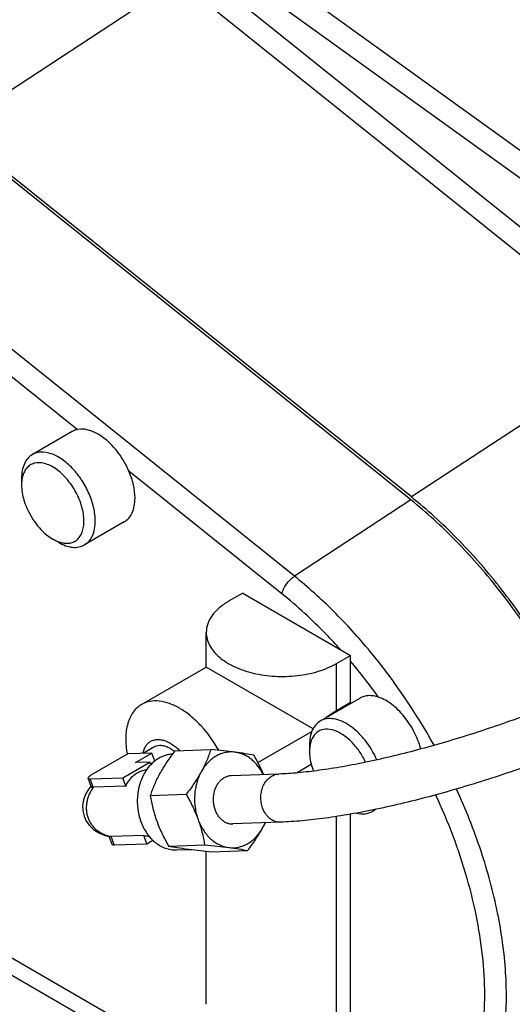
# Model space of a CAD drawing. Header units: inches. Extents: x 0 to 34, y 0 to 22.
# Tile 141 of 175: x 29.247 to 29.851, y 13.87 to 15.077. Entities that reach past the tile are written whole.
import ezdxf

# ---------------------------------------------------------------- set-up
doc = ezdxf.new("R2010")
doc.units = ezdxf.units.IN
doc.header["$LTSCALE"] = 1.87
doc.header["$MEASUREMENT"] = 0
doc.layers.add('3_ALL_AXES', color=7, linetype='CONTINUOUS')
doc.layers.add('7_ALL_FEATURES', color=7, linetype='CONTINUOUS')

msp = doc.modelspace()

# ---------------------------------------------------------------- linework, layer by layer
at = {"layer": '3_ALL_AXES', "color": 7, "linetype": 'Continuous'}
for p, q in [((30.242502, 14.607405), (29.426484, 15.195348)), ((29.317419, 14.574478), (29.005257, 14.824639)), ((29.311107, 14.572052), (29.262389, 14.543925)), ((29.568664, 14.373134), (29.380838, 14.523655)), ((29.375083, 14.461241), (29.326365, 14.433114)), ((29.396304, 14.237445), (29.475798, 14.283341)), ((29.606874, 14.207649), (29.475783, 14.283332)), ((29.635404, 14.230135), (29.635404, 14.287613)), ((29.652804, 14.24018), (29.652804, 14.290493)), ((29.635404, 14.230135), (29.652804, 14.24018)), ((29.539187, 14.16623), (29.605315, 14.204409)), ((29.411606, 14.185221), (29.398223, 14.177494)), ((29.437299, 14.180709), (29.481474, 14.182327)), ((29.586549, 14.153725), (29.604609, 14.164152)), ((29.407017, 14.12577), (29.451192, 14.127389)), ((29.635404, 13.806294), (29.635404, 14.100291)), ((29.652804, 13.812808), (29.652804, 14.103122)), ((29.429537, 14.063862), (29.473712, 14.06548)), ((29.439183, 14.059255), (29.455753, 14.059862)), ((29.457976, 14.059578), (29.458625, 14.059498)), ((29.458625, 14.059498), (29.482339, 14.056892)), ((29.482339, 14.056892), (29.526515, 14.05851))]:
    msp.add_line(p, q, dxfattribs=at)
for centre, radius, start, end in [((29.680193, 14.22446), 0.03158, 150.145481, 154.570026), ((29.49552, 14.19744), 0.11875, 190.08628, 190.264823), ((29.406416, 14.162467), 0.158173, 331.130696, 333.744257), ((29.49098, 14.115807), 0.06159, 331.16106, 337.704108), ((29.534371, 14.679364), 0.624476, 262.481617, 262.764674), ((29.541552, 14.735641), 0.681209, 262.761679, 262.952777)]:
    msp.add_arc(centre, radius, start, end, dxfattribs=at)
for points, knots in [([(29.317419, 14.574478), (29.316858, 14.574356), (29.31467, 14.573793), (29.312567, 14.572895), (29.311107, 14.572052)], [0, 0, 0, 0, 0.25384936, 1, 1, 1, 1]), ([(29.380838, 14.523655), (29.377509, 14.531393), (29.371213, 14.542373), (29.360602, 14.555056), (29.346181, 14.56859), (29.3292, 14.577055), (29.317419, 14.574478)], [0, 0, 0, 0, 0.29559808, 0.43986922, 0.57680332, 1, 1, 1, 1]), ([(29.388333, 14.490529), (29.388333, 14.495947), (29.386833, 14.507335), (29.383192, 14.518181), (29.380838, 14.523655)], [0, 0, 0, 0, 0.47619855, 1, 1, 1, 1]), ([(29.375083, 14.461241), (29.377193, 14.46246), (29.381143, 14.465778), (29.385344, 14.472652), (29.387844, 14.481121), (29.388333, 14.487286), (29.388333, 14.490529)], [0, 0, 0, 0, 0.21777264, 0.45095167, 0.71020126, 1, 1, 1, 1]), ([(29.396304, 14.237446), (29.394329, 14.236305), (29.390564, 14.233535), (29.38408, 14.226172), (29.378495, 14.21369), (29.376255, 14.195923), (29.377428, 14.183258), (29.378605, 14.176643)], [0, 0, 0, 0, 0.10193001, 0.20699525, 0.43569624, 0.69968795, 1, 1, 1, 1]), ([(29.491011, 14.18134), (29.485053, 14.192029), (29.474482, 14.206877), (29.457588, 14.22307), (29.444573, 14.23242), (29.431453, 14.238842), (29.418669, 14.242063), (29.406668, 14.241856), (29.399441, 14.239256), (29.396304, 14.237446)], [0, 0, 0, 0, 0.30565878, 0.44967282, 0.58324596, 0.70432931, 0.81248839, 0.90954206, 1, 1, 1, 1]), ([(29.621891, 14.220776), (29.623017, 14.221702), (29.627337, 14.225079), (29.631919, 14.228122), (29.635404, 14.230135)], [0, 0, 0, 0, 0.26586733, 1, 1, 1, 1]), ([(29.398153, 14.177548), (29.398483, 14.179212), (29.399363, 14.182365), (29.401161, 14.185969), (29.402951, 14.188407), (29.404434, 14.189992), (29.406071, 14.191354), (29.407262, 14.192108), (29.407876, 14.192444)], [0, 0, 0, 0, 0.27708993, 0.53199952, 0.6528655, 0.77040937, 0.88571946, 1, 1, 1, 1]), ([(29.407876, 14.192444), (29.408449, 14.192757), (29.40964, 14.193318), (29.41153, 14.193945), (29.413518, 14.194359), (29.416331, 14.194629), (29.420069, 14.194396), (29.424683, 14.193264), (29.429422, 14.191308), (29.434198, 14.188567), (29.438926, 14.185096), (29.441919, 14.1824), (29.44339, 14.180952)], [0, 0, 0, 0, 0.04922176, 0.09900185, 0.14978066, 0.20195521, 0.31166067, 0.43022528, 0.55859731, 0.69685453, 0.84437588, 1, 1, 1, 1]), ([(29.418433, 14.187112), (29.41722, 14.187068), (29.415416, 14.186807), (29.41316, 14.18603), (29.41211, 14.185512), (29.411607, 14.185221)], [0, 0, 0, 0, 0.50975294, 0.75621531, 1, 1, 1, 1]), ([(29.436705, 14.179982), (29.435212, 14.181136), (29.432208, 14.183188), (29.427518, 14.185508), (29.422927, 14.186892), (29.419877, 14.187165), (29.418433, 14.187112)], [0, 0, 0, 0, 0.28341362, 0.54463477, 0.78288404, 1, 1, 1, 1]), ([(29.434207, 14.176645), (29.432714, 14.176562), (29.429725, 14.176208), (29.425322, 14.175117), (29.421032, 14.17348), (29.416898, 14.171312), (29.412958, 14.168635), (29.40796, 14.164376), (29.404699, 14.160563), (29.402761, 14.157824)], [0, 0, 0, 0, 0.11836262, 0.23754395, 0.35820951, 0.48094622, 0.60623272, 0.73442896, 1, 1, 1, 1]), ([(29.437299, 14.180709), (29.435578, 14.178467), (29.432208, 14.173963), (29.427398, 14.167102), (29.422927, 14.160178), (29.42018, 14.155476), (29.418882, 14.15312)], [0, 0, 0, 0, 0.2554304, 0.50819086, 0.75690474, 1, 1, 1, 1]), ([(29.481474, 14.182327), (29.48073, 14.18008), (29.479132, 14.175541), (29.4764, 14.168728), (29.473243, 14.161829), (29.470871, 14.157266), (29.469609, 14.154978)], [0, 0, 0, 0, 0.237892, 0.48342335, 0.73741823, 1, 1, 1, 1]), ([(29.511152, 14.178962), (29.509166, 14.179224), (29.505143, 14.179419), (29.499129, 14.178694), (29.493259, 14.176964), (29.487637, 14.174264), (29.482362, 14.170644), (29.47752, 14.166169), (29.473194, 14.16092), (29.470736, 14.157022), (29.469609, 14.154978)], [0, 0, 0, 0, 0.11781661, 0.23563928, 0.3547087, 0.47618162, 0.60097224, 0.7297058, 0.8627203, 1, 1, 1, 1]), ([(29.511152, 14.178962), (29.506416, 14.179587), (29.49653, 14.180773), (29.486627, 14.18181), (29.481474, 14.182327)], [0, 0, 0, 0, 0.47981205, 1, 1, 1, 1]), ([(29.534277, 14.175357), (29.53073, 14.176006), (29.523036, 14.17731), (29.515312, 14.178413), (29.511152, 14.178962)], [0, 0, 0, 0, 0.46216818, 1, 1, 1, 1]), ([(29.545807, 14.151527), (29.54396, 14.155224), (29.540681, 14.160463), (29.535336, 14.166506), (29.531008, 14.170391), (29.526368, 14.173631), (29.521474, 14.176182), (29.516392, 14.178009), (29.512898, 14.178732), (29.511152, 14.178962)], [0, 0, 0, 0, 0.26978446, 0.3996139, 0.52581258, 0.64851974, 0.76806154, 0.88500239, 1, 1, 1, 1]), ([(29.54609, 14.15151), (29.544393, 14.155591), (29.540671, 14.163657), (29.536469, 14.171479), (29.534277, 14.175357)], [0, 0, 0, 0, 0.49805293, 1, 1, 1, 1]), ([(29.402761, 14.157824), (29.401253, 14.155693), (29.398496, 14.151138), (29.395249, 14.143731), (29.392885, 14.135783), (29.391451, 14.127463), (29.390978, 14.118944), (29.391634, 14.107625), (29.393567, 14.099267), (29.39549, 14.093981)], [0, 0, 0, 0, 0.11757868, 0.23888559, 0.36332598, 0.49009191, 0.61823077, 0.74669422, 1, 1, 1, 1]), ([(29.418882, 14.15312), (29.41762, 14.150831), (29.415248, 14.146268), (29.412091, 14.13937), (29.409359, 14.132556), (29.407761, 14.128018), (29.407017, 14.12577)], [0, 0, 0, 0, 0.26258179, 0.51657668, 0.76210801, 1, 1, 1, 1]), ([(29.469609, 14.154978), (29.468311, 14.152622), (29.465564, 14.14792), (29.461092, 14.140996), (29.456283, 14.134135), (29.452913, 14.129631), (29.451192, 14.127389)], [0, 0, 0, 0, 0.24309528, 0.49180916, 0.74456961, 1, 1, 1, 1]), ([(29.469609, 14.154978), (29.467265, 14.150725), (29.464488, 14.143814), (29.462305, 14.13414), (29.46141, 14.126566), (29.461297, 14.118892), (29.46218, 14.108755), (29.464003, 14.101296), (29.465728, 14.096554)], [0, 0, 0, 0, 0.24192743, 0.36693674, 0.49360286, 0.62111814, 0.7486327, 1, 1, 1, 1]), ([(29.50619, 14.150046), (29.505437, 14.150019), (29.503928, 14.149868), (29.500943, 14.149187), (29.498806, 14.148257), (29.497468, 14.147485)], [0, 0, 0, 0, 0.24657062, 0.49470342, 1, 1, 1, 1]), ([(29.497468, 14.147485), (29.496251, 14.146782), (29.493907, 14.145087), (29.490866, 14.141877), (29.488313, 14.138047), (29.485621, 14.132199), (29.484225, 14.125666), (29.484151, 14.118979), (29.484766, 14.113963), (29.486038, 14.109139), (29.487931, 14.104644), (29.49039, 14.100607), (29.49335, 14.097149), (29.496728, 14.09437), (29.500429, 14.092359), (29.504344, 14.091182), (29.50703, 14.090982), (29.508351, 14.091031)], [0, 0, 0, 0, 0.05727136, 0.11699534, 0.17928962, 0.24400396, 0.3785053, 0.4472926, 0.51596884, 0.58375947, 0.64996574, 0.71403118, 0.77560656, 0.83460919, 0.89126583, 0.9461233, 1, 1, 1, 1]), ([(29.407017, 14.12577), (29.407439, 14.123211), (29.408385, 14.118054), (29.410145, 14.110301), (29.41232, 14.102479), (29.414056, 14.097291), (29.415001, 14.094696)], [0, 0, 0, 0, 0.24218253, 0.48945009, 0.74213086, 1, 1, 1, 1]), ([(29.451192, 14.127389), (29.452603, 14.124892), (29.455352, 14.119867), (29.4592, 14.112209), (29.462698, 14.104451), (29.464768, 14.099193), (29.465728, 14.096554)], [0, 0, 0, 0, 0.25210228, 0.50346624, 0.75316424, 1, 1, 1, 1]), ([(29.39549, 14.093981), (29.396436, 14.091381), (29.398613, 14.086359), (29.402745, 14.079415), (29.406849, 14.074268), (29.41046, 14.070643), (29.414198, 14.067421), (29.419197, 14.064042), (29.424613, 14.061592), (29.429055, 14.060268), (29.432411, 14.059594), (29.435793, 14.059238), (29.438054, 14.059214), (29.43918, 14.059255)], [0, 0, 0, 0, 0.13919855, 0.27454309, 0.40543428, 0.46917789, 0.53175786, 0.65349635, 0.77134521, 0.82917232, 0.88643669, 0.94331631, 1, 1, 1, 1]), ([(29.415001, 14.094696), (29.41596, 14.092057), (29.418031, 14.086799), (29.421529, 14.079041), (29.425377, 14.071384), (29.428125, 14.066358), (29.429537, 14.063862)], [0, 0, 0, 0, 0.24683618, 0.49653431, 0.74789812, 1, 1, 1, 1]), ([(29.465728, 14.096554), (29.467389, 14.09199), (29.471566, 14.08342), (29.479068, 14.074353), (29.486041, 14.068782), (29.491565, 14.065548), (29.497365, 14.063257), (29.501383, 14.06238), (29.50339, 14.062115)], [0, 0, 0, 0, 0.27217617, 0.52921843, 0.65189655, 0.77080465, 0.88655589, 1, 1, 1, 1]), ([(29.465728, 14.096554), (29.466672, 14.093959), (29.468409, 14.088771), (29.470584, 14.080949), (29.472344, 14.073196), (29.47329, 14.068039), (29.473712, 14.06548)], [0, 0, 0, 0, 0.25786957, 0.51055045, 0.75781785, 1, 1, 1, 1]), ([(29.50339, 14.062115), (29.505375, 14.061853), (29.509398, 14.061658), (29.515412, 14.062383), (29.521282, 14.064113), (29.526904, 14.066813), (29.532179, 14.070434), (29.537021, 14.074908), (29.541348, 14.080157), (29.543805, 14.084055), (29.544932, 14.086099)], [0, 0, 0, 0, 0.11781661, 0.23563928, 0.3547087, 0.47618162, 0.60097224, 0.7297058, 0.8627203, 1, 1, 1, 1]), ([(29.526515, 14.05851), (29.528236, 14.060752), (29.531606, 14.065256), (29.536415, 14.072117), (29.540886, 14.079041), (29.543633, 14.083743), (29.544932, 14.086099)], [0, 0, 0, 0, 0.2554304, 0.50819086, 0.75690474, 1, 1, 1, 1]), ([(29.429537, 14.063862), (29.433084, 14.063213), (29.440777, 14.061909), (29.448502, 14.060806), (29.452662, 14.060257)], [0, 0, 0, 0, 0.46216818, 1, 1, 1, 1]), ([(29.473712, 14.06548), (29.478865, 14.064963), (29.488768, 14.063926), (29.498654, 14.06274), (29.50339, 14.062115)], [0, 0, 0, 0, 0.52018798, 1, 1, 1, 1]), ([(29.50339, 14.062115), (29.50755, 14.061566), (29.515274, 14.060463), (29.522968, 14.059158), (29.526515, 14.05851)], [0, 0, 0, 0, 0.53783185, 1, 1, 1, 1])]:
    msp.add_open_spline(points, degree=3, knots=knots, dxfattribs=at)
at = {"layer": '7_ALL_FEATURES', "color": 7, "linetype": 'Continuous'}
for p, q in [((30.312956, 14.590904), (29.442116, 15.218347)), ((30.019953, 14.695217), (29.456545, 15.146722)), ((29.441198, 15.125192), (29.164014, 14.943368)), ((30.004606, 14.673687), (29.441198, 15.125192)), ((29.726759, 14.488301), (29.163351, 14.939806)), ((29.727421, 14.491863), (29.164014, 14.943368)), ((29.584012, 14.394664), (29.020604, 14.846169)), ((30.004606, 14.673687), (29.727421, 14.491863)), ((29.249139, 14.514637), (29.249139, 14.506601)), ((29.726759, 14.488301), (29.584012, 14.394664)), ((29.294376, 14.436283), (29.287417, 14.440302)), ((29.520569, 14.374002), (29.503169, 14.363957)), ((29.520569, 14.374002), (29.652804, 14.297658)), ((29.475783, 14.283314), (29.475783, 14.325785)), ((29.635404, 14.287613), (29.652804, 14.297658)), ((29.652804, 14.290493), (29.652804, 14.297658)), ((29.66442, 14.245321), (29.615702, 14.217194)), ((29.602452, 14.187906), (29.602452, 14.17987)), ((29.379683, 14.176815), (29.334313, 14.150621)), ((29.409027, 14.17789), (29.379683, 14.176815)), ((29.388815, 14.16622), (29.409027, 14.17789)), ((29.412599, 14.16807), (29.409027, 14.17789)), ((29.373428, 14.147686), (29.406662, 14.166874)), ((29.406662, 14.166874), (29.388815, 14.16622)), ((29.407762, 14.16385), (29.406662, 14.166874)), ((29.41074, 14.166471), (29.407491, 14.164595)), ((29.564722, 14.15219), (29.50619, 14.150046)), ((29.334403, 14.136828), (29.330711, 14.146977)), ((29.333368, 14.146219), (29.373428, 14.147686)), ((29.337099, 14.135964), (29.333368, 14.146219)), ((29.377158, 14.137432), (29.33719, 14.135968)), ((29.377158, 14.137432), (29.373428, 14.147686)), ((29.684357, 14.109085), (29.679678, 14.106383)), ((29.566883, 14.093175), (29.508351, 14.091031)), ((29.351239, 14.077049), (29.357473, 14.075556)), ((29.360173, 14.065985), (29.356617, 14.075761)), ((29.39916, 14.076949), (29.359192, 14.075485)), ((29.40289, 14.066694), (29.39916, 14.076949)), ((29.3591, 14.075482), (29.357473, 14.075556)), ((29.36283, 14.065227), (29.3591, 14.075482)), ((29.36283, 14.065227), (29.40289, 14.066694)), ((29.40289, 14.066694), (29.41027, 14.070955)), ((29.475783, 13.869884), (29.475783, 14.057564)), ((29.150575, 13.955452), (29.498562, 13.754546)), ((29.169102, 13.966148), (29.517089, 13.765242))]:
    msp.add_line(p, q, dxfattribs=at)
msp.add_lwpolyline([(29.334229, 14.137306), (29.331604, 14.13408), (29.327637, 14.127414), (29.325136, 14.120587), (29.324026, 14.113732), (29.324254, 14.106988), (29.325778, 14.100499), (29.32854, 14.09443), (29.332473, 14.088938), (29.337575, 14.084106), (29.343846, 14.080078), (29.351239, 14.077049)], dxfattribs=at)
for centre, radius, start, end in [((29.286509, 14.507792), 0.037298, 169.170911, 169.562948), ((29.106762, 13.829364), 0.714703, 35.695536, 40.180904), ((29.639822, 14.181061), 0.037298, 169.170911, 169.562948), ((29.337529, 14.126782), 0.009192, 92.111735, 92.682914), ((29.668838, 14.125123), 0.02165, 300.048298, 311.191047), ((29.366759, 14.117428), 0.042621, 257.513522, 259.772729), ((29.405374, 14.101344), 0.025175, 255.708966, 270.359408), ((29.358854, 14.084761), 0.009282, 271.515809, 272.083314)]:
    msp.add_arc(centre, radius, start, end, dxfattribs=at)
for points, knots in [([(29.339616, 14.462402), (29.339616, 14.46787), (29.338086, 14.479368), (29.332377, 14.49625), (29.323576, 14.512514), (29.312402, 14.526824), (29.299734, 14.538029), (29.286556, 14.545258), (29.275368, 14.547442), (29.267443, 14.546281), (29.263967, 14.544836), (29.262389, 14.543925)], [0, 0, 0, 0, 0.12873624, 0.27039073, 0.41761033, 0.56201941, 0.69574818, 0.81306433, 0.91247181, 0.95712101, 1, 1, 1, 1]), ([(29.262389, 14.543925), (29.260279, 14.542707), (29.256329, 14.539388), (29.252128, 14.532514), (29.249629, 14.524045), (29.249139, 14.51788), (29.249139, 14.514637)], [0, 0, 0, 0, 0.21777256, 0.45095186, 0.71020139, 1, 1, 1, 1]), ([(29.325696, 14.462402), (29.325696, 14.468261), (29.323636, 14.480617), (29.316334, 14.498198), (29.305485, 14.514109), (29.294177, 14.524753), (29.284454, 14.530523), (29.275695, 14.533889), (29.266649, 14.534416), (29.259173, 14.531026), (29.25475, 14.526892), (29.25154, 14.521332), (29.250309, 14.517068), (29.249875, 14.5148)], [0, 0, 0, 0, 0.13744927, 0.28963903, 0.44367288, 0.58612924, 0.64985991, 0.7075971, 0.8060854, 0.85114936, 0.89681258, 0.94581317, 1, 1, 1, 1]), ([(29.249828, 14.514549), (29.249712, 14.513919), (29.249297, 14.51129), (29.249139, 14.508622), (29.249139, 14.506601)], [0, 0, 0, 0, 0.24046261, 1, 1, 1, 1]), ([(29.249139, 14.506601), (29.249139, 14.500326), (29.251493, 14.487093), (29.259696, 14.468496), (29.271699, 14.452094), (29.281983, 14.443439), (29.287417, 14.440302)], [0, 0, 0, 0, 0.23721912, 0.50000001, 0.76278089, 1, 1, 1, 1]), ([(29.919991, 14.244443), (29.895722, 14.292267), (29.852588, 14.360017), (29.783655, 14.438532), (29.746074, 14.472822), (29.726759, 14.488301)], [0, 0, 0, 0, 0.51391664, 0.76280879, 1, 1, 1, 1]), ([(29.922622, 14.245555), (29.910291, 14.269846), (29.883316, 14.317022), (29.8366, 14.382709), (29.784886, 14.441599), (29.746932, 14.476228), (29.727421, 14.491863)], [0, 0, 0, 0, 0.25827124, 0.51422923, 0.76296018, 1, 1, 1, 1]), ([(29.294885, 14.436839), (29.296929, 14.436128), (29.300966, 14.435106), (29.306986, 14.434956), (29.312484, 14.436325), (29.31723, 14.439206), (29.321019, 14.443468), (29.323745, 14.448916), (29.325371, 14.45536), (29.325696, 14.459984), (29.325696, 14.462402)], [0, 0, 0, 0, 0.13353485, 0.25497603, 0.36805215, 0.47839537, 0.5923586, 0.71535135, 0.8507919, 1, 1, 1, 1]), ([(29.326365, 14.433114), (29.328476, 14.434333), (29.332425, 14.437652), (29.336627, 14.444525), (29.339126, 14.452994), (29.339616, 14.459159), (29.339616, 14.462402)], [0, 0, 0, 0, 0.21777256, 0.45095186, 0.71020139, 1, 1, 1, 1]), ([(29.287417, 14.440302), (29.288035, 14.439944), (29.290442, 14.438622), (29.292966, 14.437506), (29.294885, 14.436839)], [0, 0, 0, 0, 0.26009738, 1, 1, 1, 1]), ([(29.294376, 14.436283), (29.297185, 14.434662), (29.302768, 14.432004), (29.311353, 14.429933), (29.319406, 14.430135), (29.324255, 14.431896), (29.326365, 14.433114)], [0, 0, 0, 0, 0.28979927, 0.54904879, 0.78222789, 1, 1, 1, 1]), ([(29.568664, 14.373134), (29.569032, 14.375107), (29.570524, 14.379236), (29.574004, 14.385054), (29.578541, 14.390411), (29.582135, 14.393433), (29.584012, 14.394664)], [0, 0, 0, 0, 0.223055, 0.48202347, 0.75054753, 1, 1, 1, 1]), ([(29.755332, 14.187546), (29.732731, 14.227975), (29.693861, 14.285206), (29.633273, 14.351957), (29.600693, 14.381296), (29.584012, 14.394664)], [0, 0, 0, 0, 0.51432015, 0.76262908, 1, 1, 1, 1]), ([(29.64028, 14.304888), (29.634624, 14.311208), (29.612152, 14.335369), (29.587794, 14.357804), (29.568664, 14.373134)], [0, 0, 0, 0, 0.25703394, 1, 1, 1, 1]), ([(29.503169, 14.363957), (29.499065, 14.361588), (29.49162, 14.356463), (29.482727, 14.347111), (29.477098, 14.336771), (29.475783, 14.329347), (29.475783, 14.325786)], [0, 0, 0, 0, 0.28979945, 0.54904964, 0.78222867, 1, 1, 1, 1]), ([(29.475783, 14.325786), (29.475783, 14.323124), (29.476494, 14.317667), (29.479624, 14.309788), (29.484702, 14.302318), (29.494262, 14.292724), (29.510551, 14.282809), (29.533972, 14.274986), (29.560256, 14.271293), (29.587271, 14.27204), (29.612812, 14.277151), (29.628483, 14.283617), (29.635404, 14.287613)], [0, 0, 0, 0, 0.04285952, 0.08748851, 0.13532195, 0.18728633, 0.3045513, 0.43822253, 0.58256986, 0.72972647, 0.87131992, 1, 1, 1, 1]), ([(30.066974, 14.315311), (30.057995, 14.310127), (30.039308, 14.299784), (30.010084, 14.28477), (29.979071, 14.269922), (29.946588, 14.255398), (29.91296, 14.241347), (29.878526, 14.22791), (29.843625, 14.215221), (29.808606, 14.203407), (29.773816, 14.192585), (29.739605, 14.182861), (29.706318, 14.174332), (29.6743, 14.16708), (29.643892, 14.161177), (29.615435, 14.156678), (29.589272, 14.15362), (29.572604, 14.152479), (29.564722, 14.15219)], [0, 0, 0, 0, 0.05847773, 0.12044286, 0.18528506, 0.25238951, 0.3211186, 0.39082568, 0.46085613, 0.530553, 0.59926199, 0.66633596, 0.7311395, 0.7930529, 0.85147307, 0.90581927, 0.95551341, 1, 1, 1, 1]), ([(30.096501, 14.264167), (30.086979, 14.25867), (30.067232, 14.247737), (30.036436, 14.23191), (30.003904, 14.216334), (29.969934, 14.201146), (29.934832, 14.186483), (29.898925, 14.172481), (29.862548, 14.159269), (29.826038, 14.14697), (29.789736, 14.135701), (29.753976, 14.125564), (29.719086, 14.116654), (29.685377, 14.109053), (29.65314, 14.102831), (29.622633, 14.098042), (29.594088, 14.094738), (29.575701, 14.093498), (29.566883, 14.093175)], [0, 0, 0, 0, 0.05883266, 0.12075579, 0.18525295, 0.25180925, 0.31985179, 0.38878976, 0.45801913, 0.52693064, 0.59491996, 0.66139706, 0.72579522, 0.78758444, 0.84627917, 0.90144593, 0.95278558, 1, 1, 1, 1]), ([(29.687194, 14.246377), (29.683266, 14.247701), (29.677167, 14.248832), (29.669393, 14.247647), (29.665973, 14.246218), (29.66442, 14.245321)], [0, 0, 0, 0, 0.53104911, 0.77013542, 1, 1, 1, 1]), ([(29.739009, 14.182896), (29.737124, 14.190077), (29.73157, 14.204158), (29.719442, 14.222803), (29.704645, 14.237621), (29.692995, 14.244422), (29.687194, 14.246377)], [0, 0, 0, 0, 0.26311645, 0.53156642, 0.78302897, 1, 1, 1, 1]), ([(29.615702, 14.217194), (29.613592, 14.215976), (29.609642, 14.212657), (29.605441, 14.205783), (29.602942, 14.197314), (29.602452, 14.191149), (29.602452, 14.187907)], [0, 0, 0, 0, 0.21777256, 0.45095186, 0.71020139, 1, 1, 1, 1]), ([(29.685019, 14.169746), (29.681269, 14.178237), (29.674075, 14.190191), (29.662013, 14.203504), (29.65239, 14.211445), (29.642518, 14.217088), (29.632795, 14.22016), (29.62361, 14.220434), (29.618066, 14.218559), (29.615702, 14.217194)], [0, 0, 0, 0, 0.30185272, 0.44720625, 0.5828889, 0.70584372, 0.81482139, 0.91125397, 1, 1, 1, 1]), ([(29.671279, 14.166768), (29.669064, 14.171435), (29.663918, 14.180291), (29.654437, 14.191758), (29.643871, 14.200604), (29.632968, 14.206149), (29.622353, 14.207899), (29.612819, 14.205116), (29.605976, 14.197866), (29.603844, 14.1915), (29.603187, 14.188069)], [0, 0, 0, 0, 0.16210905, 0.31966865, 0.46466597, 0.59154305, 0.69937712, 0.79451436, 0.89040138, 1, 1, 1, 1]), ([(29.60314, 14.187818), (29.603024, 14.187189), (29.602609, 14.184559), (29.602452, 14.181892), (29.602452, 14.17987)], [0, 0, 0, 0, 0.24046261, 1, 1, 1, 1]), ([(29.602452, 14.17987), (29.602452, 14.177974), (29.602906, 14.169837), (29.60496, 14.161837), (29.607134, 14.155986)], [0, 0, 0, 0, 0.23300523, 1, 1, 1, 1]), ([(29.334313, 14.150621), (29.334012, 14.150447), (29.333445, 14.150104), (29.332662, 14.149577), (29.331998, 14.149069), (29.33146, 14.148586), (29.331055, 14.148133), (29.330785, 14.147716), (29.330671, 14.147377), (29.330668, 14.147136), (29.330693, 14.147027), (29.330711, 14.146977)], [0, 0, 0, 0, 0.19434615, 0.37085644, 0.52715934, 0.6619114, 0.77461466, 0.86592805, 0.93863819, 0.97012219, 1, 1, 1, 1]), ([(29.377158, 14.137432), (29.377948, 14.139199), (29.379734, 14.142575), (29.383051, 14.147114), (29.386889, 14.150942), (29.389789, 14.152992), (29.391289, 14.153858)], [0, 0, 0, 0, 0.26397187, 0.51866996, 0.7638041, 1, 1, 1, 1]), ([(29.391289, 14.153858), (29.392154, 14.154357), (29.393924, 14.155258), (29.396694, 14.1563), (29.399532, 14.157013), (29.401457, 14.157266), (29.40242, 14.157335)], [0, 0, 0, 0, 0.25479671, 0.50569563, 0.75367953, 1, 1, 1, 1]), ([(29.544923, 14.110628), (29.544112, 14.11286), (29.542935, 14.117534), (29.542603, 14.123547), (29.543028, 14.128333), (29.543897, 14.132959), (29.545779, 14.138385), (29.549245, 14.144043), (29.553041, 14.147783), (29.556449, 14.149962), (29.559117, 14.151164), (29.561887, 14.151937), (29.563779, 14.152155), (29.564722, 14.15219)], [0, 0, 0, 0, 0.13486031, 0.27162728, 0.33979168, 0.40726127, 0.53851851, 0.66337346, 0.78094879, 0.8373359, 0.89237119, 0.94643881, 1, 1, 1, 1]), ([(29.330711, 14.146977), (29.330736, 14.146908), (29.330814, 14.146773), (29.330999, 14.146605), (29.331247, 14.146468), (29.331557, 14.14636), (29.331928, 14.14628), (29.332537, 14.146209), (29.333026, 14.146207), (29.333368, 14.146219)], [0, 0, 0, 0, 0.0756852, 0.15869435, 0.25456318, 0.36667007, 0.4969135, 0.64608029, 1, 1, 1, 1]), ([(29.334402, 14.13683), (29.334429, 14.136757), (29.33451, 14.136613), (29.334699, 14.136429), (29.334953, 14.136274), (29.33527, 14.136146), (29.335648, 14.136048), (29.336262, 14.135955), (29.336755, 14.135948), (29.337099, 14.135964)], [0, 0, 0, 0, 0.07790905, 0.16379793, 0.2621982, 0.37589065, 0.5062386, 0.65388083, 1, 1, 1, 1]), ([(29.33719, 14.135968), (29.335257, 14.133353), (29.332747, 14.129116), (29.330397, 14.123049), (29.329169, 14.118337), (29.32852, 14.11353), (29.328477, 14.108701), (29.329059, 14.103932), (29.330268, 14.09931), (29.332087, 14.09492), (29.33448, 14.090841), (29.337398, 14.087141), (29.340777, 14.083875), (29.34455, 14.081082), (29.348645, 14.078787), (29.352993, 14.077002), (29.356014, 14.076155), (29.357544, 14.075816)], [0, 0, 0, 0, 0.12789776, 0.19178936, 0.25550197, 0.3189636, 0.38211412, 0.44491642, 0.50735694, 0.56944949, 0.63123856, 0.69279397, 0.75419968, 0.81554258, 0.87690294, 0.93837069, 1, 1, 1, 1]), ([(29.735455, 13.66519), (29.742826, 13.668452), (29.757116, 13.676184), (29.776558, 13.691167), (29.793792, 13.709366), (29.814075, 13.738307), (29.8329, 13.78235), (29.844195, 13.84303), (29.844713, 13.910867), (29.83452, 13.983707), (29.813998, 14.059215), (29.79414, 14.109035), (29.782696, 14.133835)], [0, 0, 0, 0, 0.04674123, 0.09374257, 0.1417707, 0.19151176, 0.2980457, 0.41640742, 0.54728887, 0.68973549, 0.84161527, 1, 1, 1, 1]), ([(29.792628, 13.755786), (29.803892, 13.779657), (29.814475, 13.820294), (29.818285, 13.877123), (29.8161, 13.924409), (29.808788, 13.973885), (29.792124, 14.042779), (29.772766, 14.093644), (29.757252, 14.126836)], [0, 0, 0, 0, 0.20663126, 0.32221033, 0.4456602, 0.57631838, 0.71317665, 1, 1, 1, 1]), ([(29.566883, 14.093175), (29.565751, 14.093134), (29.563457, 14.093267), (29.560083, 14.094113), (29.55684, 14.095581), (29.553798, 14.097636), (29.551022, 14.100231), (29.547706, 14.10439), (29.545859, 14.108056), (29.544923, 14.110628)], [0, 0, 0, 0, 0.11353932, 0.22861455, 0.34657042, 0.46842487, 0.59474295, 0.72575831, 1, 1, 1, 1]), ([(29.659997, 14.104417), (29.66343, 14.103555), (29.670257, 14.102789), (29.676924, 14.104793), (29.679678, 14.106383)], [0, 0, 0, 0, 0.52670712, 1, 1, 1, 1]), ([(29.360173, 14.065985), (29.360198, 14.065916), (29.360276, 14.06578), (29.360461, 14.065613), (29.360709, 14.065476), (29.361019, 14.065368), (29.36139, 14.065288), (29.362, 14.065217), (29.362488, 14.065215), (29.36283, 14.065227)], [0, 0, 0, 0, 0.0756852, 0.15869435, 0.25456318, 0.36667007, 0.4969135, 0.64608029, 1, 1, 1, 1])]:
    msp.add_open_spline(points, degree=3, knots=knots, dxfattribs=at)

doc.saveas('drawing.dxf')
